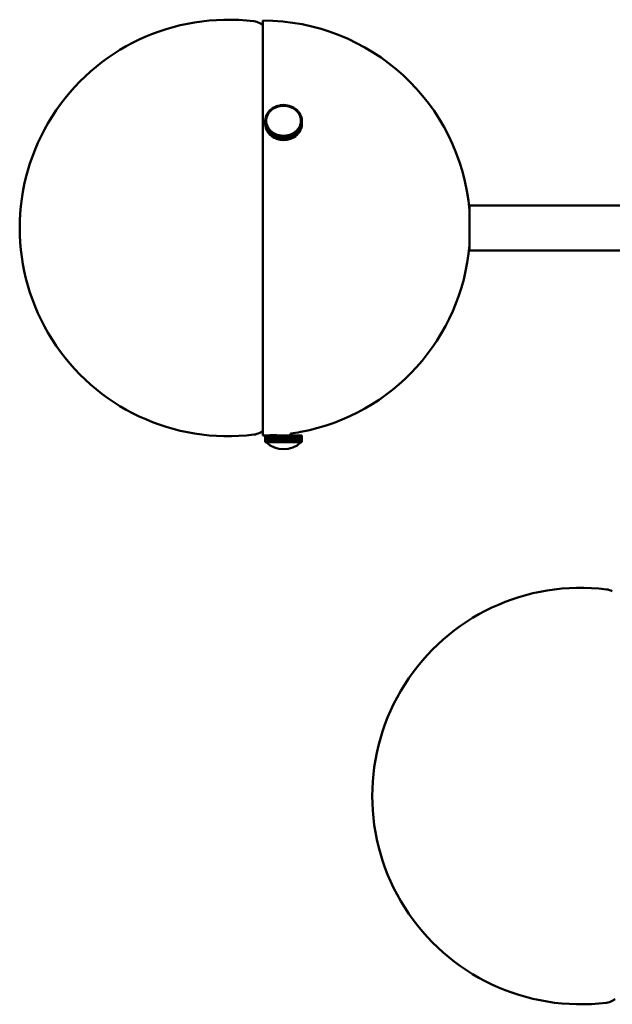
# Model space of a CAD drawing. Header units: millimetres. Extents: x 673 to 4813, y 821 to 3468.
# Tile 1 of 29: x 673 to 844, y 1380 to 1664. Entities that reach past the tile are written whole.
import ezdxf

# ---------------------------------------------------------------- set-up
doc = ezdxf.new("R2010")
doc.units = ezdxf.units.MM
doc.header["$LTSCALE"] = 18
doc.layers.add('Widoczne (ISO)', color=7, linetype='Continuous', lineweight=50)

msp = doc.modelspace()

# ---------------------------------------------------------------- linework, layer by layer
at = {"layer": 'Widoczne (ISO)'}
for p, q in [((743.49, 1662.71), (742.62, 1663.16)), ((743.49, 1663.9), (743.49, 1544.4)), ((748.43, 1639.49), (748.92, 1639.55)), ((748.96, 1639.34), (748.92, 1639.55)), ((748.97, 1639.56), (749.47, 1639.58)), ((748.98, 1639.34), (748.97, 1639.56)), ((748.97, 1639.33), (748.97, 1639.56)), ((749.48, 1639.36), (749.47, 1639.58)), ((749.51, 1639.36), (749.52, 1639.58)), ((749.52, 1639.58), (750.02, 1639.56)), ((750.01, 1639.34), (750.02, 1639.56)), ((750.02, 1639.56), (750.02, 1639.33)), ((750.03, 1639.34), (750.07, 1639.55)), ((750.07, 1639.55), (750.56, 1639.48)), ((744.5, 1636.46), (744.68, 1636.86)), ((744.91, 1636.79), (744.68, 1636.86)), ((744.7, 1636.9), (744.93, 1637.29)), ((744.92, 1636.81), (744.7, 1636.9)), ((744.7, 1636.86), (744.7, 1636.9)), ((744.82, 1636.58), (744.91, 1636.79)), ((744.91, 1636.79), (744.91, 1636.77)), ((744.92, 1636.81), (745.04, 1637)), ((744.92, 1636.79), (744.92, 1636.81)), ((745.15, 1637.19), (744.93, 1637.29)), ((744.95, 1637.33), (745.23, 1637.69)), ((745.16, 1637.21), (744.95, 1637.33)), ((744.95, 1637.28), (744.95, 1637.33)), ((745.04, 1637), (745.15, 1637.19)), ((745.15, 1637.19), (745.15, 1637.18)), ((745.16, 1637.21), (745.3, 1637.39)), ((745.16, 1637.2), (745.16, 1637.21)), ((745.44, 1637.57), (745.23, 1637.69)), ((745.26, 1637.72), (745.57, 1638.06)), ((745.45, 1637.59), (745.26, 1637.72)), ((745.26, 1637.67), (745.26, 1637.72)), ((745.3, 1637.39), (745.44, 1637.57)), ((745.44, 1637.57), (745.44, 1637.56)), ((745.45, 1637.59), (745.61, 1637.76)), ((745.45, 1637.58), (745.45, 1637.59)), ((745.76, 1637.92), (745.57, 1638.06)), ((745.6, 1638.09), (745.96, 1638.4)), ((745.78, 1637.94), (745.6, 1638.09)), ((745.6, 1638.04), (745.6, 1638.09)), ((745.61, 1637.76), (745.76, 1637.92)), ((745.76, 1637.92), (745.76, 1637.92)), ((745.78, 1637.94), (745.96, 1638.09)), ((745.78, 1637.93), (745.78, 1637.94)), ((746.13, 1638.25), (745.96, 1638.4)), ((745.96, 1638.09), (746.13, 1638.25)), ((746, 1638.43), (746.38, 1638.7)), ((746.15, 1638.26), (746, 1638.43)), ((746, 1638.37), (746, 1638.43)), ((746.13, 1638.25), (746.13, 1638.24)), ((746.15, 1638.26), (746.35, 1638.4)), ((746.15, 1638.25), (746.15, 1638.26)), ((746.35, 1638.4), (746.54, 1638.53)), ((746.54, 1638.53), (746.38, 1638.7)), ((746.43, 1638.73), (746.85, 1638.96)), ((746.56, 1638.54), (746.43, 1638.73)), ((746.43, 1638.66), (746.43, 1638.73)), ((746.54, 1638.53), (746.54, 1638.53)), ((746.56, 1638.54), (746.77, 1638.66)), ((746.56, 1638.54), (746.56, 1638.54)), ((746.77, 1638.66), (746.98, 1638.78)), ((746.98, 1638.78), (746.85, 1638.96)), ((746.89, 1638.98), (747.33, 1639.18)), ((747, 1638.79), (746.89, 1638.98)), ((746.89, 1638.9), (746.89, 1638.98)), ((746.98, 1638.78), (746.98, 1638.77)), ((747, 1638.79), (747.22, 1638.89)), ((747, 1638.78), (747, 1638.79)), ((747.22, 1638.89), (747.45, 1638.99)), ((747.45, 1638.99), (747.33, 1639.18)), ((747.38, 1639.2), (747.85, 1639.35)), ((747.47, 1638.99), (747.38, 1639.2)), ((747.38, 1639.1), (747.38, 1639.2)), ((747.45, 1638.99), (747.45, 1638.98)), ((747.47, 1638.99), (747.7, 1639.07)), ((747.47, 1638.99), (747.47, 1638.99)), ((747.7, 1639.07), (747.94, 1639.15)), ((747.94, 1639.15), (747.85, 1639.35)), ((747.89, 1639.36), (748.38, 1639.48)), ((747.96, 1639.16), (747.89, 1639.36)), ((747.89, 1639.24), (747.89, 1639.36)), ((747.94, 1639.15), (747.94, 1639.14)), ((747.96, 1639.16), (748.2, 1639.21)), ((747.96, 1639.15), (747.96, 1639.16)), ((748.2, 1639.21), (748.44, 1639.27)), ((748.44, 1639.27), (748.38, 1639.48)), ((748.47, 1639.27), (748.43, 1639.49)), ((748.43, 1639.32), (748.43, 1639.49)), ((748.44, 1639.27), (748.44, 1639.26)), ((748.47, 1639.27), (748.71, 1639.31)), ((748.47, 1639.27), (748.47, 1639.27)), ((748.71, 1639.31), (748.96, 1639.34)), ((748.96, 1639.34), (748.96, 1639.33)), ((748.98, 1639.34), (749.23, 1639.35)), ((748.98, 1639.34), (748.98, 1639.34)), ((749.23, 1639.35), (749.48, 1639.36)), ((749.48, 1639.36), (749.48, 1639.36)), ((749.51, 1639.36), (749.76, 1639.35)), ((749.51, 1639.36), (749.51, 1639.36)), ((749.76, 1639.35), (750.01, 1639.34)), ((750.01, 1639.34), (750.01, 1639.33)), ((750.03, 1639.34), (750.28, 1639.3)), ((750.03, 1639.33), (750.03, 1639.34)), ((750.28, 1639.3), (750.52, 1639.27)), ((750.52, 1639.27), (750.56, 1639.48)), ((750.52, 1639.27), (750.52, 1639.26)), ((750.55, 1639.26), (750.61, 1639.47)), ((750.55, 1639.26), (750.79, 1639.21)), ((750.55, 1639.26), (750.55, 1639.26)), ((750.56, 1639.48), (750.56, 1639.32)), ((750.61, 1639.47), (751.1, 1639.36)), ((750.79, 1639.21), (751.03, 1639.15)), ((751.03, 1639.15), (751.1, 1639.36)), ((751.03, 1639.15), (751.03, 1639.15)), ((751.05, 1639.15), (751.14, 1639.35)), ((751.05, 1639.15), (751.29, 1639.07)), ((751.05, 1639.14), (751.05, 1639.15)), ((751.1, 1639.36), (751.1, 1639.24)), ((751.14, 1639.35), (751.61, 1639.19)), ((751.29, 1639.07), (751.52, 1638.99)), ((751.52, 1638.99), (751.61, 1639.19)), ((751.52, 1638.99), (751.52, 1638.98)), ((751.54, 1638.98), (751.66, 1639.17)), ((751.54, 1638.98), (751.76, 1638.88)), ((751.54, 1638.98), (751.54, 1638.98)), ((751.61, 1639.19), (751.61, 1639.1)), ((751.66, 1639.17), (752.1, 1638.98)), ((751.76, 1638.88), (751.99, 1638.78)), ((751.99, 1638.78), (752.1, 1638.98)), ((751.99, 1638.78), (751.99, 1638.78)), ((752.01, 1638.77), (752.14, 1638.96)), ((752.01, 1638.77), (752.22, 1638.66)), ((752.01, 1638.77), (752.01, 1638.77)), ((752.1, 1638.98), (752.1, 1638.9)), ((752.14, 1638.96), (752.56, 1638.72)), ((752.22, 1638.66), (752.43, 1638.54)), ((752.43, 1638.54), (752.56, 1638.72)), ((752.43, 1638.54), (752.43, 1638.53)), ((752.45, 1638.53), (752.6, 1638.69)), ((752.45, 1638.53), (752.64, 1638.39)), ((752.45, 1638.52), (752.45, 1638.53)), ((752.56, 1638.72), (752.56, 1638.65)), ((752.6, 1638.69), (752.99, 1638.42)), ((752.64, 1638.39), (752.83, 1638.25)), ((752.83, 1638.25), (752.99, 1638.42)), ((752.83, 1638.25), (752.83, 1638.25)), ((752.85, 1638.24), (753.03, 1638.39)), ((752.85, 1638.24), (753.03, 1638.09)), ((752.85, 1638.23), (752.85, 1638.24)), ((752.99, 1638.42), (752.99, 1638.36)), ((753.03, 1638.39), (753.38, 1638.09)), ((753.03, 1638.09), (753.21, 1637.93)), ((753.21, 1637.93), (753.38, 1638.09)), ((753.21, 1637.93), (753.21, 1637.92)), ((753.22, 1637.92), (753.42, 1638.05)), ((753.22, 1637.92), (753.38, 1637.75)), ((753.22, 1637.91), (753.22, 1637.92)), ((753.38, 1638.09), (753.38, 1638.03)), ((753.38, 1637.75), (753.54, 1637.58)), ((753.42, 1638.05), (753.73, 1637.72)), ((753.54, 1637.58), (753.73, 1637.72)), ((753.54, 1637.58), (753.54, 1637.57)), ((753.55, 1637.56), (753.76, 1637.68)), ((753.55, 1637.56), (753.69, 1637.38)), ((753.55, 1637.55), (753.55, 1637.56)), ((753.69, 1637.38), (753.82, 1637.2)), ((753.73, 1637.72), (753.73, 1637.66)), ((753.76, 1637.68), (754.03, 1637.32)), ((753.82, 1637.2), (754.03, 1637.32)), ((753.82, 1637.2), (753.82, 1637.19)), ((753.83, 1637.18), (754.06, 1637.28)), ((753.83, 1637.18), (753.95, 1636.99)), ((753.83, 1637.17), (753.83, 1637.18)), ((753.95, 1636.99), (754.06, 1636.8)), ((754.03, 1637.32), (754.03, 1637.27)), ((754.06, 1637.28), (754.28, 1636.89)), ((754.06, 1636.8), (754.28, 1636.89)), ((754.06, 1636.8), (754.06, 1636.78)), ((754.07, 1636.78), (754.3, 1636.85)), ((754.07, 1636.78), (754.16, 1636.57)), ((754.07, 1636.76), (754.07, 1636.78)), ((754.28, 1636.89), (754.28, 1636.85)), ((754.3, 1636.85), (754.48, 1636.45)), ((744.23, 1635.05), (744.26, 1635.49)), ((744.48, 1635.04), (744.23, 1635.05)), ((744.23, 1635.01), (744.23, 1635.05)), ((744.48, 1635.02), (744.23, 1635.01)), ((744.23, 1635.01), (744.23, 1634.01)), ((744.26, 1634.58), (744.23, 1635.01)), ((744.23, 1634.01), (744.26, 1633.58)), ((744.51, 1635.48), (744.26, 1635.49)), ((744.51, 1634.59), (744.26, 1634.58)), ((744.26, 1633.58), (744.26, 1634.58)), ((744.51, 1634.57), (744.26, 1634.54)), ((744.26, 1634.54), (744.26, 1633.54)), ((744.34, 1634.11), (744.26, 1634.54)), ((744.27, 1635.53), (744.34, 1635.96)), ((744.51, 1635.5), (744.27, 1635.53)), ((744.27, 1635.49), (744.27, 1635.53)), ((744.59, 1635.92), (744.34, 1635.96)), ((744.59, 1634.14), (744.34, 1634.11)), ((744.34, 1633.11), (744.34, 1634.11)), ((744.35, 1636), (744.48, 1636.42)), ((744.6, 1635.94), (744.35, 1636)), ((744.35, 1635.96), (744.35, 1636)), ((744.59, 1634.12), (744.35, 1634.07)), ((744.35, 1634.07), (744.35, 1633.07)), ((744.48, 1633.65), (744.35, 1634.07)), ((744.73, 1636.36), (744.48, 1636.42)), ((744.48, 1635.04), (744.5, 1635.26)), ((744.48, 1635.02), (744.48, 1635.04)), ((744.5, 1634.81), (744.48, 1635.02)), ((744.49, 1635.03), (744.49, 1634.92)), ((744.73, 1636.38), (744.5, 1636.46)), ((744.5, 1636.41), (744.5, 1636.46)), ((744.5, 1635.26), (744.51, 1635.48)), ((744.51, 1634.59), (744.5, 1634.81)), ((744.51, 1635.5), (744.55, 1635.71)), ((744.51, 1635.44), (744.51, 1635.5)), ((744.51, 1635.48), (744.51, 1635.42)), ((744.51, 1634.57), (744.51, 1634.59)), ((744.55, 1634.36), (744.51, 1634.57)), ((744.55, 1635.71), (744.59, 1635.92)), ((744.59, 1634.14), (744.55, 1634.36)), ((744.59, 1635.92), (744.59, 1635.9)), ((744.59, 1634.12), (744.59, 1634.14)), ((744.66, 1633.91), (744.59, 1634.12)), ((744.6, 1635.94), (744.66, 1636.15)), ((744.6, 1635.92), (744.6, 1635.94)), ((744.66, 1636.15), (744.73, 1636.36)), ((744.72, 1633.7), (744.66, 1633.91)), ((744.73, 1636.38), (744.82, 1636.58)), ((744.73, 1636.36), (744.73, 1636.38)), ((744.73, 1636.36), (744.73, 1636.34)), ((754.16, 1636.57), (754.25, 1636.37)), ((754.25, 1636.37), (754.48, 1636.45)), ((754.25, 1636.37), (754.25, 1636.35)), ((754.32, 1633.9), (754.25, 1633.69)), ((754.26, 1636.35), (754.5, 1636.41)), ((754.26, 1636.35), (754.32, 1636.14)), ((754.26, 1636.33), (754.26, 1636.35)), ((754.32, 1636.14), (754.38, 1635.93)), ((754.38, 1634.11), (754.32, 1633.9)), ((754.38, 1635.93), (754.63, 1635.99)), ((754.38, 1635.93), (754.38, 1635.91)), ((754.38, 1634.11), (754.62, 1634.05)), ((754.39, 1635.91), (754.64, 1635.95)), ((754.39, 1635.91), (754.43, 1635.7)), ((754.39, 1635.89), (754.39, 1635.91)), ((754.43, 1634.34), (754.39, 1634.13)), ((754.39, 1634.13), (754.39, 1634.11)), ((754.39, 1634.13), (754.63, 1634.1)), ((754.43, 1635.7), (754.47, 1635.49)), ((754.47, 1634.56), (754.43, 1634.34)), ((754.47, 1635.49), (754.71, 1635.52)), ((754.47, 1635.49), (754.47, 1635.43)), ((754.47, 1635.47), (754.72, 1635.48)), ((754.47, 1635.47), (754.48, 1635.25)), ((754.47, 1635.41), (754.47, 1635.47)), ((754.48, 1634.8), (754.47, 1634.58)), ((754.47, 1634.58), (754.47, 1634.56)), ((754.47, 1634.58), (754.72, 1634.57)), ((754.47, 1634.56), (754.71, 1634.52)), ((754.48, 1636.45), (754.48, 1636.4)), ((754.48, 1635.25), (754.5, 1635.03)), ((754.5, 1635.01), (754.48, 1634.8)), ((754.49, 1635.03), (754.49, 1634.91)), ((754.62, 1634.05), (754.49, 1633.64)), ((754.5, 1636.41), (754.63, 1635.99)), ((754.5, 1635.03), (754.75, 1635.04)), ((754.5, 1635.03), (754.5, 1635.01)), ((754.5, 1635.01), (754.75, 1635)), ((754.62, 1633.05), (754.62, 1634.05)), ((754.63, 1635.99), (754.63, 1635.95)), ((754.71, 1634.52), (754.63, 1634.1)), ((754.63, 1634.1), (754.63, 1633.1)), ((754.64, 1635.95), (754.71, 1635.52)), ((754.71, 1635.52), (754.71, 1635.48)), ((754.71, 1633.52), (754.71, 1634.52)), ((754.72, 1635.48), (754.75, 1635.04)), ((754.75, 1635), (754.72, 1634.57)), ((754.72, 1634.57), (754.72, 1633.57)), ((754.72, 1633.57), (754.75, 1634)), ((754.75, 1635.04), (754.75, 1634.04)), ((754.75, 1634), (754.75, 1635)), ((754.75, 1634.04), (754.75, 1634.04)), ((744.26, 1633.58), (744.26, 1633.58)), ((744.26, 1633.54), (744.34, 1633.11)), ((744.35, 1633.11), (744.34, 1633.11)), ((744.35, 1633.07), (744.48, 1632.65)), ((744.72, 1633.7), (744.48, 1633.65)), ((744.48, 1632.65), (744.48, 1633.65)), ((744.5, 1632.65), (744.48, 1632.65)), ((744.73, 1633.68), (744.5, 1633.61)), ((744.5, 1633.61), (744.5, 1632.61)), ((744.68, 1633.2), (744.5, 1633.61)), ((744.5, 1632.61), (744.68, 1632.2)), ((744.91, 1633.28), (744.68, 1633.2)), ((744.68, 1632.2), (744.68, 1633.2)), ((744.7, 1632.21), (744.68, 1632.2)), ((744.92, 1633.26), (744.7, 1633.16)), ((744.7, 1633.16), (744.7, 1632.16)), ((744.92, 1632.78), (744.7, 1633.16)), ((744.7, 1632.16), (744.92, 1631.78)), ((744.72, 1633.68), (744.72, 1633.7)), ((744.82, 1633.48), (744.73, 1633.68)), ((744.91, 1633.28), (744.82, 1633.48)), ((744.91, 1633.25), (744.91, 1633.28)), ((745.03, 1633.07), (744.92, 1633.26)), ((745.14, 1632.87), (744.92, 1632.78)), ((744.92, 1631.78), (744.92, 1632.78)), ((744.95, 1631.79), (744.92, 1631.78)), ((745.16, 1632.86), (744.95, 1632.74)), ((744.95, 1632.74), (744.95, 1631.74)), ((745.22, 1632.37), (744.95, 1632.74)), ((744.95, 1631.74), (745.22, 1631.37)), ((745.14, 1632.87), (745.03, 1633.07)), ((745.14, 1632.85), (745.14, 1632.87)), ((745.29, 1632.67), (745.16, 1632.86)), ((745.43, 1632.49), (745.22, 1632.37)), ((745.22, 1631.37), (745.22, 1632.37)), ((745.25, 1631.39), (745.22, 1631.37)), ((745.44, 1632.47), (745.25, 1632.34)), ((745.25, 1632.34), (745.25, 1631.34)), ((745.56, 1632), (745.25, 1632.34)), ((745.25, 1631.34), (745.56, 1631)), ((745.43, 1632.49), (745.29, 1632.67)), ((745.43, 1632.46), (745.43, 1632.49)), ((745.6, 1632.31), (745.44, 1632.47)), ((745.76, 1632.14), (745.56, 1632)), ((745.56, 1631), (745.56, 1632)), ((745.6, 1631.03), (745.56, 1631)), ((745.76, 1632.14), (745.6, 1632.31)), ((745.77, 1632.12), (745.6, 1631.97)), ((745.6, 1631.97), (745.6, 1630.97)), ((745.95, 1631.66), (745.6, 1631.97)), ((745.76, 1632.11), (745.76, 1632.14)), ((745.95, 1631.97), (745.77, 1632.12)), ((746.13, 1631.82), (745.95, 1631.97)), ((746.13, 1631.82), (745.95, 1631.66)), ((745.95, 1630.66), (745.95, 1631.66)), ((746.14, 1631.8), (745.99, 1631.63)), ((745.99, 1631.63), (745.99, 1630.63)), ((746.37, 1631.36), (745.99, 1631.63)), ((746.13, 1631.78), (746.13, 1631.82)), ((746.34, 1631.67), (746.14, 1631.8)), ((746.53, 1631.53), (746.34, 1631.67)), ((746.53, 1631.53), (746.37, 1631.36)), ((746.37, 1630.36), (746.37, 1631.36)), ((746.55, 1631.52), (746.42, 1631.34)), ((746.42, 1631.34), (746.42, 1630.34)), ((746.83, 1631.1), (746.42, 1631.34)), ((746.53, 1631.49), (746.53, 1631.53)), ((746.76, 1631.4), (746.55, 1631.52)), ((746.97, 1631.28), (746.76, 1631.4)), ((746.97, 1631.28), (746.83, 1631.1)), ((746.83, 1630.1), (746.83, 1631.1)), ((746.99, 1631.27), (746.88, 1631.08)), ((746.88, 1631.08), (746.88, 1630.08)), ((747.32, 1630.88), (746.88, 1631.08)), ((746.97, 1631.23), (746.97, 1631.28)), ((747.21, 1631.17), (746.99, 1631.27)), ((747.44, 1631.07), (747.21, 1631.17)), ((747.44, 1631.07), (747.32, 1630.88)), ((747.46, 1631.06), (747.37, 1630.86)), ((747.44, 1631.02), (747.44, 1631.07)), ((747.69, 1630.99), (747.46, 1631.06)), ((751.51, 1631.06), (751.28, 1630.98)), ((751.51, 1631.06), (751.6, 1630.86)), ((751.75, 1631.17), (751.53, 1631.07)), ((751.53, 1631.07), (751.53, 1631.01)), ((751.53, 1631.07), (751.64, 1630.88)), ((752.09, 1631.07), (751.64, 1630.88)), ((751.98, 1631.26), (751.75, 1631.17)), ((751.98, 1631.26), (752.09, 1631.07)), ((752.21, 1631.39), (752, 1631.28)), ((752, 1631.28), (752, 1631.23)), ((752, 1631.28), (752.13, 1631.09)), ((752.09, 1630.07), (752.09, 1631.07)), ((752.55, 1631.33), (752.13, 1631.09)), ((752.13, 1631.09), (752.13, 1630.09)), ((752.42, 1631.51), (752.21, 1631.39)), ((752.42, 1631.51), (752.55, 1631.33)), ((752.63, 1631.66), (752.44, 1631.52)), ((752.44, 1631.52), (752.44, 1631.48)), ((752.44, 1631.52), (752.59, 1631.35)), ((752.55, 1630.33), (752.55, 1631.33)), ((752.98, 1631.63), (752.59, 1631.35)), ((752.59, 1631.35), (752.59, 1630.35)), ((752.83, 1631.8), (752.63, 1631.66)), ((752.83, 1631.8), (752.98, 1631.63)), ((753.02, 1631.96), (752.84, 1631.81)), ((752.84, 1631.81), (752.84, 1631.78)), ((752.84, 1631.81), (753.02, 1631.66)), ((752.98, 1630.63), (752.98, 1631.63)), ((753.2, 1632.11), (753.02, 1631.96)), ((753.37, 1631.96), (753.02, 1631.66)), ((753.02, 1631.66), (753.02, 1630.66)), ((753.2, 1632.11), (753.37, 1631.96)), ((753.37, 1632.3), (753.21, 1632.13)), ((753.21, 1632.13), (753.21, 1632.1)), ((753.21, 1632.13), (753.41, 1631.99)), ((753.53, 1632.47), (753.37, 1632.3)), ((753.37, 1630.96), (753.37, 1631.96)), ((753.37, 1631.02), (753.41, 1630.99)), ((753.72, 1632.33), (753.41, 1631.99)), ((753.41, 1631.99), (753.41, 1630.99)), ((753.41, 1630.99), (753.72, 1631.33)), ((753.53, 1632.47), (753.72, 1632.33)), ((753.68, 1632.66), (753.54, 1632.48)), ((753.54, 1632.48), (753.54, 1632.46)), ((753.54, 1632.48), (753.75, 1632.37)), ((753.82, 1632.85), (753.68, 1632.66)), ((753.72, 1631.33), (753.72, 1632.33)), ((753.72, 1631.38), (753.75, 1631.37)), ((754.03, 1632.73), (753.75, 1632.37)), ((753.75, 1632.37), (753.75, 1631.37)), ((753.75, 1631.37), (754.03, 1631.73)), ((753.82, 1632.85), (754.03, 1632.73)), ((753.94, 1633.06), (753.83, 1632.86)), ((753.83, 1632.86), (753.83, 1632.84)), ((753.83, 1632.86), (754.05, 1632.77)), ((754.06, 1633.25), (753.94, 1633.06)), ((754.03, 1631.73), (754.03, 1632.73)), ((754.03, 1631.78), (754.05, 1631.77)), ((754.28, 1633.15), (754.05, 1632.77)), ((754.05, 1632.77), (754.05, 1631.77)), ((754.05, 1631.77), (754.28, 1632.15)), ((754.06, 1633.25), (754.28, 1633.15)), ((754.15, 1633.47), (754.07, 1633.27)), ((754.07, 1633.27), (754.07, 1633.25)), ((754.07, 1633.27), (754.3, 1633.19)), ((754.24, 1633.67), (754.15, 1633.47)), ((754.24, 1633.67), (754.48, 1633.6)), ((754.25, 1633.69), (754.25, 1633.67)), ((754.25, 1633.69), (754.49, 1633.64)), ((754.28, 1632.15), (754.28, 1633.15)), ((754.28, 1632.2), (754.3, 1632.19)), ((754.48, 1633.6), (754.3, 1633.19)), ((754.3, 1633.19), (754.3, 1632.19)), ((754.3, 1632.19), (754.48, 1632.6)), ((754.48, 1632.6), (754.48, 1633.6)), ((754.48, 1632.64), (754.49, 1632.64)), ((754.49, 1633.64), (754.49, 1632.64)), ((754.49, 1632.64), (754.62, 1633.05)), ((754.62, 1633.1), (754.63, 1633.1)), ((754.63, 1633.1), (754.71, 1633.52)), ((754.71, 1633.57), (754.72, 1633.57)), ((745.6, 1630.97), (745.95, 1630.66)), ((745.99, 1630.7), (745.95, 1630.66)), ((745.99, 1630.63), (746.37, 1630.36)), ((746.42, 1630.4), (746.37, 1630.36)), ((746.42, 1630.34), (746.83, 1630.1)), ((746.88, 1630.16), (746.83, 1630.1)), ((746.88, 1630.08), (747.32, 1629.88)), ((747.32, 1629.88), (747.32, 1630.88)), ((747.37, 1629.96), (747.32, 1629.88)), ((747.37, 1630.86), (747.37, 1629.86)), ((747.84, 1630.71), (747.37, 1630.86)), ((747.37, 1629.86), (747.84, 1629.71)), ((747.93, 1630.91), (747.69, 1630.99)), ((747.93, 1630.91), (747.84, 1630.71)), ((747.84, 1629.71), (747.84, 1630.71)), ((747.88, 1629.81), (747.84, 1629.71)), ((747.95, 1630.9), (747.88, 1630.69)), ((747.88, 1630.69), (747.88, 1629.69)), ((748.37, 1630.58), (747.88, 1630.69)), ((747.88, 1629.69), (748.37, 1629.58)), ((747.93, 1630.83), (747.93, 1630.91)), ((748.19, 1630.85), (747.95, 1630.9)), ((748.43, 1630.79), (748.19, 1630.85)), ((748.43, 1630.79), (748.37, 1630.58)), ((748.37, 1629.58), (748.37, 1630.58)), ((748.41, 1629.74), (748.37, 1629.58)), ((748.45, 1630.79), (748.41, 1630.57)), ((748.41, 1630.57), (748.41, 1629.57)), ((748.91, 1630.5), (748.41, 1630.57)), ((748.41, 1629.57), (748.91, 1629.5)), ((748.43, 1630.66), (748.43, 1630.79)), ((748.7, 1630.75), (748.45, 1630.79)), ((748.95, 1630.72), (748.7, 1630.75)), ((748.95, 1630.72), (748.91, 1630.5)), ((748.91, 1629.5), (748.91, 1630.5)), ((748.95, 1629.72), (748.91, 1629.5)), ((748.95, 1629.72), (748.95, 1630.72)), ((748.97, 1630.72), (748.96, 1630.5)), ((748.96, 1630.5), (748.96, 1629.5)), ((749.46, 1630.48), (748.96, 1630.5)), ((748.96, 1629.5), (749.46, 1629.48)), ((749.22, 1630.7), (748.97, 1630.72)), ((749.47, 1630.69), (749.22, 1630.7)), ((749.47, 1630.69), (749.46, 1630.48)), ((749.46, 1629.48), (749.46, 1630.48)), ((749.47, 1629.69), (749.46, 1629.48)), ((749.47, 1629.69), (749.47, 1630.69)), ((749.74, 1630.7), (749.5, 1630.69)), ((749.5, 1630.69), (749.5, 1629.69)), ((749.5, 1630.69), (749.51, 1630.48)), ((749.5, 1629.69), (749.51, 1629.48)), ((750.01, 1630.5), (749.51, 1630.48)), ((749.51, 1630.48), (749.51, 1629.48)), ((749.51, 1629.48), (750.01, 1629.5)), ((749.99, 1630.71), (749.74, 1630.7)), ((749.99, 1630.71), (750.01, 1630.5)), ((750.01, 1629.5), (750.01, 1630.5)), ((750.27, 1630.75), (750.02, 1630.72)), ((750.02, 1630.72), (750.02, 1629.72)), ((750.02, 1630.72), (750.06, 1630.5)), ((750.02, 1629.72), (750.06, 1629.5)), ((750.55, 1630.57), (750.06, 1630.5)), ((750.06, 1630.5), (750.06, 1629.5)), ((750.06, 1629.5), (750.55, 1629.57)), ((750.51, 1630.78), (750.27, 1630.75)), ((750.51, 1630.78), (750.55, 1630.57)), ((750.78, 1630.84), (750.54, 1630.79)), ((750.54, 1630.79), (750.54, 1630.65)), ((750.54, 1630.79), (750.6, 1630.58)), ((750.55, 1629.57), (750.55, 1630.57)), ((750.55, 1629.74), (750.6, 1629.58)), ((751.08, 1630.69), (750.6, 1630.58)), ((750.6, 1630.58), (750.6, 1629.58)), ((750.6, 1629.58), (751.08, 1629.69)), ((751.02, 1630.9), (750.78, 1630.84)), ((751.02, 1630.9), (751.08, 1630.69)), ((751.28, 1630.98), (751.04, 1630.91)), ((751.04, 1630.91), (751.04, 1630.82)), ((751.04, 1630.91), (751.13, 1630.7)), ((751.08, 1629.69), (751.08, 1630.69)), ((751.08, 1629.81), (751.13, 1629.7)), ((751.6, 1630.86), (751.13, 1630.7)), ((751.13, 1630.7), (751.13, 1629.7)), ((751.13, 1629.7), (751.6, 1629.86)), ((751.6, 1629.86), (751.6, 1630.86)), ((751.6, 1629.95), (751.64, 1629.88)), ((751.64, 1630.88), (751.64, 1629.88)), ((751.64, 1629.88), (752.09, 1630.07)), ((752.09, 1630.15), (752.13, 1630.09)), ((752.13, 1630.09), (752.55, 1630.33)), ((752.55, 1630.4), (752.59, 1630.35)), ((752.59, 1630.35), (752.98, 1630.63)), ((752.98, 1630.69), (753.02, 1630.66)), ((753.02, 1630.66), (753.37, 1630.96)), ((803.03, 1610.65), (803.03, 1597.65)), ((803.03, 1610.65), (971.77, 1610.65)), ((803.03, 1597.65), (971.77, 1597.65)), ((743.49, 1545.59), (742.62, 1545.14)), ((744.24, 1544.4), (744.23, 1544.4)), ((744.23, 1542.4), (744.23, 1544.4)), ((744.24, 1544.4), (744.24, 1542.4)), ((744.27, 1544.4), (744.24, 1544.4)), ((744.28, 1544.4), (744.27, 1544.4)), ((744.27, 1542.4), (744.27, 1544.4)), ((744.28, 1544.4), (744.28, 1542.4)), ((744.37, 1544.4), (744.28, 1544.4)), ((744.38, 1544.4), (744.37, 1544.4)), ((744.37, 1542.4), (744.37, 1544.4)), ((744.38, 1544.4), (744.38, 1542.4)), ((744.52, 1544.4), (744.38, 1544.4)), ((744.53, 1544.4), (744.52, 1544.4)), ((744.52, 1542.4), (744.52, 1544.4)), ((744.53, 1544.4), (744.53, 1542.4)), ((744.72, 1544.4), (744.53, 1544.4)), ((744.75, 1544.4), (744.72, 1544.4)), ((744.72, 1542.4), (744.72, 1544.4)), ((744.75, 1544.4), (744.75, 1542.4)), ((744.98, 1544.4), (744.75, 1544.4)), ((745.01, 1544.4), (744.98, 1544.4)), ((744.98, 1542.4), (744.98, 1544.4)), ((745.01, 1544.4), (745.01, 1542.4)), ((745.29, 1544.4), (745.01, 1544.4)), ((745.32, 1544.4), (745.29, 1544.4)), ((745.29, 1542.4), (745.29, 1544.4)), ((745.32, 1544.4), (745.32, 1542.4)), ((745.64, 1544.4), (745.32, 1544.4)), ((745.68, 1544.4), (745.64, 1544.4)), ((745.64, 1542.4), (745.64, 1544.4)), ((745.68, 1544.4), (745.68, 1542.4)), ((746.04, 1544.4), (745.68, 1544.4)), ((746.08, 1544.4), (746.04, 1544.4)), ((746.04, 1542.4), (746.04, 1544.4)), ((746.08, 1544.4), (746.08, 1542.4)), ((746.47, 1544.4), (746.08, 1544.4)), ((746.51, 1544.4), (746.47, 1544.4)), ((746.47, 1542.4), (746.47, 1544.4)), ((746.51, 1544.4), (746.51, 1542.4)), ((746.94, 1544.4), (746.51, 1544.4)), ((746.98, 1544.4), (746.94, 1544.4)), ((746.94, 1542.4), (746.94, 1544.4)), ((746.98, 1544.4), (746.98, 1542.4)), ((747.43, 1544.4), (746.98, 1544.4)), ((747.48, 1544.4), (747.43, 1544.4)), ((747.43, 1542.4), (747.43, 1544.4)), ((747.48, 1544.4), (747.48, 1542.4)), ((747.95, 1544.4), (747.48, 1544.4)), ((747.49, 1544.4), (747.49, 1544.54)), ((748, 1544.4), (747.95, 1544.4)), ((747.95, 1542.4), (747.95, 1544.4)), ((748, 1544.4), (748, 1542.4)), ((748.48, 1544.4), (748, 1544.4)), ((748.53, 1544.4), (748.48, 1544.4)), ((748.48, 1542.4), (748.48, 1544.4)), ((748.53, 1544.4), (748.53, 1542.4)), ((749.03, 1544.4), (748.53, 1544.4)), ((749.06, 1544.4), (749.03, 1544.4)), ((749.03, 1542.4), (749.03, 1544.4)), ((749.06, 1542.4), (749.06, 1544.4)), ((749.08, 1544.4), (749.06, 1544.4)), ((749.08, 1544.4), (749.08, 1542.4)), ((749.58, 1544.4), (749.08, 1544.4)), ((749.58, 1544.4), (749.58, 1544.4)), ((749.58, 1542.4), (749.58, 1544.4)), ((749.58, 1542.4), (749.58, 1544.4)), ((749.61, 1544.4), (749.58, 1544.4)), ((749.61, 1544.4), (749.61, 1542.4)), ((749.61, 1544.4), (749.63, 1544.4)), ((749.63, 1544.4), (749.63, 1542.4)), ((750.13, 1544.4), (749.63, 1544.4)), ((750.13, 1544.4), (750.13, 1542.4)), ((750.13, 1544.4), (750.18, 1544.4)), ((750.13, 1542.4), (750.13, 1544.4)), ((750.13, 1544.4), (750.13, 1544.4)), ((750.18, 1544.4), (750.18, 1542.4)), ((750.67, 1544.4), (750.18, 1544.4)), ((750.67, 1544.4), (750.72, 1544.4)), ((750.67, 1542.4), (750.67, 1544.4)), ((750.72, 1544.4), (750.72, 1542.4)), ((751.2, 1544.4), (750.72, 1544.4)), ((751.2, 1544.4), (751.24, 1544.4)), ((751.2, 1542.4), (751.2, 1544.4)), ((751.24, 1544.4), (751.24, 1542.4)), ((751.71, 1544.4), (751.24, 1544.4)), ((751.49, 1544.4), (751.49, 1544.94)), ((751.71, 1544.4), (751.75, 1544.4)), ((751.71, 1542.4), (751.71, 1544.4)), ((751.75, 1544.4), (751.75, 1542.4)), ((752.19, 1544.4), (751.75, 1544.4)), ((752.19, 1544.4), (752.24, 1544.4)), ((752.19, 1542.4), (752.19, 1544.4)), ((752.24, 1544.4), (752.24, 1542.4)), ((752.65, 1544.4), (752.24, 1544.4)), ((752.65, 1544.4), (752.69, 1544.4)), ((752.65, 1542.4), (752.65, 1544.4)), ((752.69, 1544.4), (752.69, 1542.4)), ((753.07, 1544.4), (752.69, 1544.4)), ((753.07, 1544.4), (753.11, 1544.4)), ((753.07, 1542.4), (753.07, 1544.4)), ((753.11, 1544.4), (753.11, 1542.4)), ((753.45, 1544.4), (753.11, 1544.4)), ((753.45, 1544.4), (753.49, 1544.4)), ((753.45, 1542.4), (753.45, 1544.4)), ((753.49, 1544.4), (753.49, 1542.4)), ((753.79, 1544.4), (753.49, 1544.4)), ((753.79, 1544.4), (753.82, 1544.4)), ((753.79, 1542.4), (753.79, 1544.4)), ((753.82, 1544.4), (753.82, 1542.4)), ((754.08, 1544.4), (753.82, 1544.4)), ((754.08, 1544.4), (754.11, 1544.4)), ((754.08, 1542.4), (754.08, 1544.4)), ((754.11, 1544.4), (754.11, 1542.4)), ((754.33, 1544.4), (754.11, 1544.4)), ((754.28, 1545.4), (754.49, 1545.4)), ((754.33, 1544.4), (754.35, 1544.4)), ((754.33, 1542.4), (754.33, 1544.4)), ((754.35, 1544.4), (754.35, 1542.4)), ((754.51, 1544.4), (754.35, 1544.4)), ((754.49, 1545.42), (754.49, 1545.4)), ((754.51, 1544.4), (754.53, 1544.4)), ((754.51, 1542.4), (754.51, 1544.4)), ((754.53, 1544.4), (754.53, 1542.4)), ((754.65, 1544.4), (754.53, 1544.4)), ((754.65, 1544.4), (754.66, 1544.4)), ((754.65, 1542.4), (754.65, 1544.4)), ((754.66, 1544.4), (754.66, 1542.4)), ((754.72, 1544.4), (754.66, 1544.4)), ((754.72, 1544.4), (754.73, 1544.4)), ((754.72, 1542.4), (754.72, 1544.4)), ((754.73, 1544.4), (754.73, 1542.4)), ((754.74, 1544.4), (754.73, 1544.4)), ((754.74, 1542.4), (754.74, 1544.4)), ((744.24, 1542.4), (744.23, 1542.4)), ((744.24, 1542.4), (744.27, 1542.4)), ((744.28, 1542.4), (744.27, 1542.4)), ((744.28, 1542.4), (744.37, 1542.4)), ((744.38, 1542.4), (744.37, 1542.4)), ((744.38, 1542.4), (744.52, 1542.4)), ((744.53, 1542.4), (744.52, 1542.4)), ((744.53, 1542.4), (744.72, 1542.4)), ((744.75, 1542.4), (744.72, 1542.4)), ((744.75, 1542.4), (744.98, 1542.4)), ((745.01, 1542.4), (744.98, 1542.4)), ((745.01, 1542.4), (745.29, 1542.4)), ((745.32, 1542.4), (745.29, 1542.4)), ((745.32, 1542.4), (745.64, 1542.4)), ((745.68, 1542.4), (745.64, 1542.4)), ((745.68, 1542.4), (746.04, 1542.4)), ((746.08, 1542.4), (746.04, 1542.4)), ((746.08, 1542.4), (746.47, 1542.4)), ((746.51, 1542.4), (746.47, 1542.4)), ((746.51, 1542.4), (746.94, 1542.4)), ((746.98, 1542.4), (746.94, 1542.4)), ((746.98, 1542.4), (747.43, 1542.4)), ((747.48, 1542.4), (747.43, 1542.4)), ((747.48, 1542.4), (747.95, 1542.4)), ((748, 1542.4), (747.95, 1542.4)), ((748, 1542.4), (748.48, 1542.4)), ((748.53, 1542.4), (748.48, 1542.4)), ((748.53, 1542.4), (749.03, 1542.4)), ((749.06, 1542.4), (749.03, 1542.4)), ((749.08, 1542.4), (749.06, 1542.4)), ((749.08, 1542.4), (749.58, 1542.4)), ((749.58, 1542.4), (749.58, 1542.4)), ((749.61, 1542.4), (749.58, 1542.4)), ((749.61, 1542.4), (749.63, 1542.4)), ((749.63, 1542.4), (750.13, 1542.4)), ((750.13, 1542.4), (750.18, 1542.4)), ((750.13, 1542.4), (750.13, 1542.4)), ((750.18, 1542.4), (750.67, 1542.4)), ((750.67, 1542.4), (750.72, 1542.4)), ((750.72, 1542.4), (751.2, 1542.4)), ((751.2, 1542.4), (751.24, 1542.4)), ((751.24, 1542.4), (751.71, 1542.4)), ((751.71, 1542.4), (751.75, 1542.4)), ((751.75, 1542.4), (752.19, 1542.4)), ((752.19, 1542.4), (752.24, 1542.4)), ((752.24, 1542.4), (752.65, 1542.4)), ((752.65, 1542.4), (752.69, 1542.4)), ((752.69, 1542.4), (753.07, 1542.4)), ((753.07, 1542.4), (753.11, 1542.4)), ((753.11, 1542.4), (753.45, 1542.4)), ((753.45, 1542.4), (753.49, 1542.4)), ((753.49, 1542.4), (753.79, 1542.4)), ((753.79, 1542.4), (753.82, 1542.4)), ((753.82, 1542.4), (754.08, 1542.4)), ((754.08, 1542.4), (754.11, 1542.4)), ((754.11, 1542.4), (754.33, 1542.4)), ((754.33, 1542.4), (754.35, 1542.4)), ((754.35, 1542.4), (754.51, 1542.4)), ((754.51, 1542.4), (754.53, 1542.4)), ((754.53, 1542.4), (754.65, 1542.4)), ((754.65, 1542.4), (754.66, 1542.4)), ((754.66, 1542.4), (754.72, 1542.4)), ((754.72, 1542.4), (754.73, 1542.4)), ((754.73, 1542.4), (754.74, 1542.4)), ((845.05, 1381.94), (844.18, 1381.49))]:
    msp.add_line(p, q, dxfattribs=at)
for centre, radius, start, end in [((733.49, 1604.15), 60, 82.8759, 277.1241), ((740.31, 1658.73), 5, 62.5057, 82.8759), ((743.49, 1604.15), 59.75, 4.8002, 90), ((743.49, 1604.15), 59.75, 280.6087, 355.1998), ((740.31, 1549.58), 5, 277.1241, 297.4943), ((743.49, 1604.15), 59.75, 270, 273.8386), ((743.49, 1604.15), 59.75, 277.6945, 280.4973), ((749.49, 1547.65), 7.25, 226.3972, 313.6028), ((835.05, 1440.5), 60, 82.8759, 277.1241), ((841.88, 1495.07), 5, 62.5057, 82.8759), ((841.88, 1385.92), 5, 277.1241, 297.4943)]:
    msp.add_arc(centre, radius, start, end, dxfattribs=at)
for centre, major_axis, start_param, end_param in [((749.49, 1635.03), (-5, 0), 5.810746, 5.915466), ((749.49, 1635.03), (5, 0), 2.564433, 2.669153), ((749.49, 1635.03), (5, 0), 2.459714, 2.564433), ((749.49, 1635.03), (5, 0), 2.354994, 2.459714), ((749.49, 1635.03), (5, 0), 2.250274, 2.354994), ((749.49, 1635.03), (5, 0), 2.145554, 2.250274), ((749.49, 1635.03), (5, 0), 2.040835, 2.145554), ((749.49, 1635.03), (5, 0), 1.936115, 2.040835), ((749.49, 1635.03), (5, 0), 1.831395, 1.936115), ((749.49, 1635.03), (5, 0), 1.726675, 1.831395), ((749.49, 1635.03), (5, 0), 1.621956, 1.726675), ((749.49, 1635.03), (5, 0), 1.517236, 1.621956), ((749.49, 1635.03), (5, 0), 1.412516, 1.517236), ((749.49, 1635.03), (5, 0), 1.307796, 1.412516), ((749.49, 1635.03), (5, 0), 1.203077, 1.307796), ((749.49, 1635.03), (5, 0), 1.098357, 1.203077), ((749.49, 1635.03), (5, 0), 0.993637, 1.098357), ((749.49, 1635.03), (5, 0), 0.888917, 0.993637), ((749.49, 1635.03), (5, 0), 0.784198, 0.888917), ((749.49, 1635.03), (5, 0), 0.679478, 0.784198), ((749.49, 1635.03), (5, 0), 0.574758, 0.679478), ((749.49, 1635.03), (5, 0), 0.470038, 0.574758), ((749.49, 1635.03), (5, 0), 0.365318, 0.470038), ((749.49, 1635.03), (-5, 0), 6.229625, 6.334345), ((749.49, 1635.03), (-5, 0), 6.124905, 6.229625), ((749.49, 1635.03), (-5, 0), 0.051159, 0.155879), ((749.49, 1635.03), (-5, 0), 6.020185, 6.124905), ((749.49, 1635.03), (-5, 0), 0.155879, 0.260599), ((749.49, 1635.03), (-5, 0), 5.915466, 6.020185), ((749.49, 1635.03), (-5, 0), 0.260599, 0.365318), ((749.49, 1635.03), (5, 0), 5.915466, 6.020185), ((749.49, 1635.03), (5, 0), 0.260599, 0.365318), ((749.49, 1635.03), (5, 0), 0.155879, 0.260599), ((749.49, 1635.03), (5, 0), 6.020185, 6.124905), ((749.49, 1635.03), (5, 0), 0.051159, 0.155879), ((749.49, 1635.03), (5, 0), 6.124905, 6.229625), ((749.49, 1635.03), (5, 0), 6.229625, 6.334345), ((749.49, 1635.03), (-5, 0), 0.365318, 0.470038), ((749.49, 1635.03), (-5, 0), 0.470038, 0.574758), ((749.49, 1635.03), (-5, 0), 0.574758, 0.679478), ((749.49, 1635.03), (-5, 0), 0.679478, 0.784198), ((749.49, 1635.03), (-5, 0), 0.784198, 0.888917), ((749.49, 1635.03), (-5, 0), 0.888917, 0.993637), ((749.49, 1635.03), (-5, 0), 0.993637, 1.098357), ((749.49, 1635.03), (-5, 0), 1.098357, 1.203077), ((749.49, 1635.03), (-5, 0), 1.936115, 2.040835), ((749.49, 1635.03), (-5, 0), 2.040835, 2.145554), ((749.49, 1635.03), (-5, 0), 2.145554, 2.250274), ((749.49, 1635.03), (-5, 0), 2.250274, 2.354994), ((749.49, 1635.03), (-5, 0), 2.354994, 2.459714), ((749.49, 1635.03), (-5, 0), 2.459714, 2.564433), ((749.49, 1635.03), (-5, 0), 2.564433, 2.669153), ((749.49, 1635.03), (5, 0), 5.810746, 5.915466), ((749.49, 1635.03), (-5, 0), 1.203077, 1.307796), ((749.49, 1635.03), (-5, 0), 1.307796, 1.412516), ((749.49, 1635.03), (-5, 0), 1.412516, 1.517236), ((749.49, 1634.03), (-5, 0), 1.462339, 1.464456), ((749.49, 1635.03), (-5, 0), 1.517236, 1.621956), ((749.49, 1634.03), (-5, 0), 1.56719, 1.571999), ((749.49, 1635.03), (-5, 0), 1.621956, 1.726675), ((749.49, 1634.03), (-5, 0), 1.674611, 1.67685), ((749.49, 1635.03), (-5, 0), 1.726675, 1.831395), ((749.49, 1635.03), (-5, 0), 1.831395, 1.936115)]:
    msp.add_ellipse(centre, major_axis=major_axis, ratio=0.866025, start_param=start_param, end_param=end_param, dxfattribs=at)

doc.saveas('drawing.dxf')
